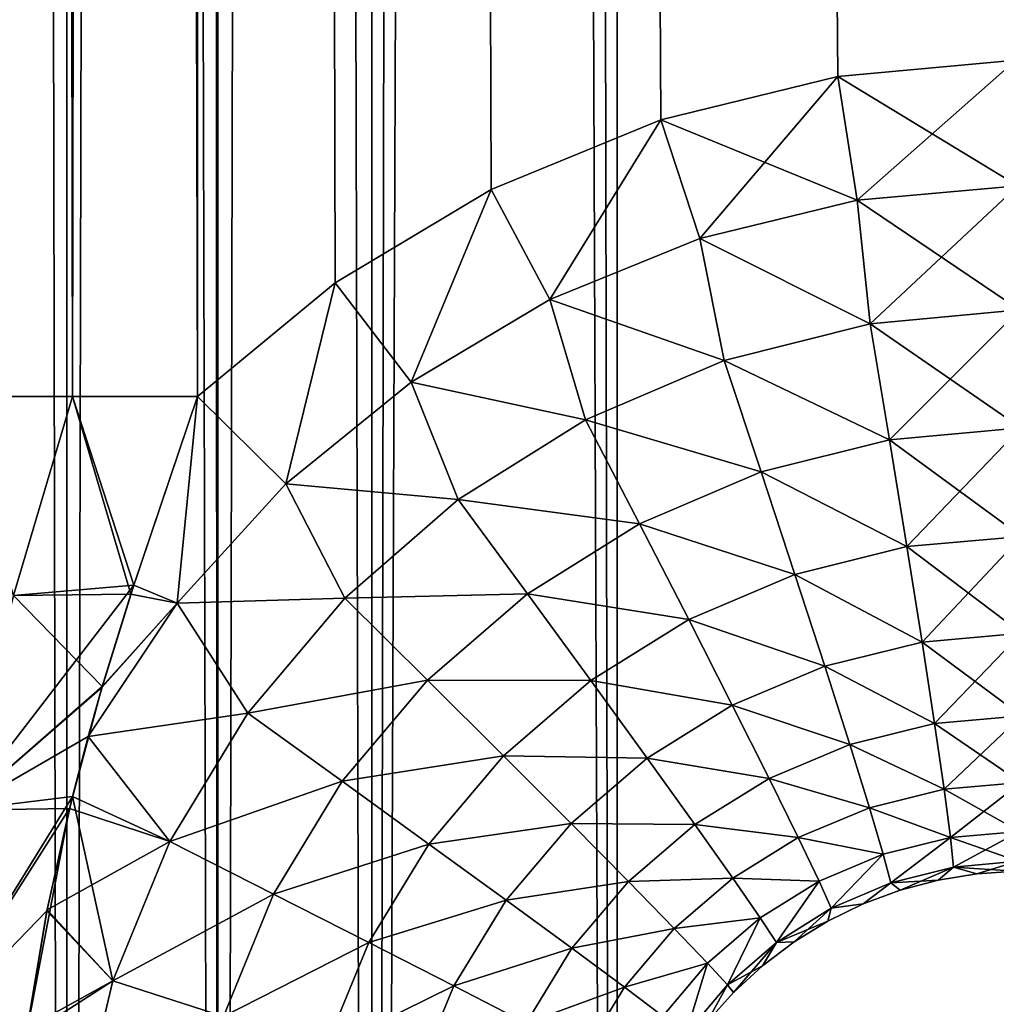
# Model space of a CAD drawing. Header units: metres. Extents: x -2 to 85, y -75 to 96.
# Tile 53 of 256: x 13.203 to 13.443, y -68.725 to -68.483. Entities that reach past the tile are written whole.
import ezdxf

# ---------------------------------------------------------------- set-up
doc = ezdxf.new("R2010")
doc.units = ezdxf.units.M
doc.layers.add('solid_20204500', color=7, linetype='CONTINUOUS')

msp = doc.modelspace()

# ---------------------------------------------------------------- linework, layer by layer
at = {"layer": 'solid_20204500'}
for points in [[(13.18569, -68.575523, 1.506725), (13.185688, -51.987816, 1.506725), (13.215737, -51.987816, 1.49906)], [(13.215737, -68.575523, -1.49906), (13.215737, -51.987816, -1.49906), (13.185689, -51.987816, -1.506725)], [(13.185689, -68.575523, -1.506725), (13.215737, -68.575523, -1.49906), (13.185689, -51.987816, -1.506725)], [(13.215737, -68.575523, 1.49906), (13.18569, -68.575523, 1.506725), (13.215737, -51.987816, 1.49906)], [(13.215737, -51.987816, -1.49906), (13.24651, -68.575523, -1.496133), (13.24651, -51.987816, -1.496133)], [(13.215737, -68.575523, -1.49906), (13.24651, -68.575523, -1.496133), (13.215737, -51.987816, -1.49906)], [(13.215737, -68.575523, 1.49906), (13.24651, -51.987816, 1.496133), (13.24651, -68.575523, 1.496133)], [(13.215737, -68.575523, 1.49906), (13.215737, -51.987816, 1.49906), (13.24651, -51.987816, 1.496133)], [(13.24651, -51.987816, -1.496133), (13.448255, -68.492645, -1.492612), (28.013849, -68.141876, -1.238369)], [(13.24651, -51.987816, -1.496133), (13.404391, -68.496666, -1.493378), (13.448255, -68.492645, -1.492612)], [(13.24651, -51.987816, -1.496133), (13.24651, -68.575523, -1.496133), (13.28048, -68.547531, -1.49554)], [(13.24651, -51.987816, -1.496133), (13.28048, -68.547531, -1.49554), (13.318954, -68.524506, -1.494869)], [(13.24651, -51.987816, -1.496133), (13.318954, -68.524506, -1.494869), (13.360784, -68.507347, -1.494139)], [(13.24651, -51.987816, -1.496133), (13.360784, -68.507347, -1.494139), (13.404391, -68.496666, -1.493378)], [(13.24651, -51.987816, 1.496133), (27.915609, -68.240112, 1.240083), (13.448255, -68.492645, 1.492612)], [(13.24651, -51.987816, 1.496133), (13.448255, -68.492645, 1.492612), (13.404375, -68.496666, 1.493378)], [(13.24651, -51.987816, 1.496133), (13.404375, -68.496666, 1.493378), (13.360761, -68.507355, 1.494139)], [(13.24651, -51.987816, 1.496133), (13.360761, -68.507355, 1.494139), (13.318934, -68.524521, 1.494869)], [(13.24651, -51.987816, 1.496133), (13.318934, -68.524521, 1.494869), (13.28047, -68.547539, 1.495541)], [(13.24651, -51.987816, 1.496133), (13.28047, -68.547539, 1.495541), (13.24651, -68.575523, 1.496133)], [(13.35, -69.995506, -2.995418), (21.683926, -54.040886, -2.886321), (30.017998, -53.841866, -2.777222)], [(13.35, -69.995506, -2.995418), (30.017998, -53.841866, -2.777222), (30.017998, -69.777306, -2.777222)], [(13.35, -69.995506, -2.995418), (13.35, -54.239883, -2.995418), (21.683926, -54.040886, -2.886321)], [(30.017998, -69.777306, 2.777222), (21.683926, -54.040886, 2.886321), (13.35, -54.239883, 2.995418)], [(13.180034, -69.995506, 2.967711), (13.214286, -69.995506, 2.980984), (13.18021, -54.239883, 2.967796)], [(13.180049, -69.995506, -2.967718), (13.214286, -54.239883, -2.980984), (13.214286, -69.995506, -2.980984)], [(13.180049, -69.995506, -2.967718), (13.180215, -54.239883, -2.967798), (13.214286, -54.239883, -2.980984)], [(13.18021, -54.239883, 2.967796), (13.214286, -69.995506, 2.980984), (13.214286, -54.239883, 2.980984)], [(13.251516, -54.239883, -2.989546), (13.251542, -69.995544, -2.98955), (13.214286, -69.995506, -2.980984)], [(13.214286, -54.239883, -2.980984), (13.251516, -54.239883, -2.989546), (13.214286, -69.995506, -2.980984)], [(13.214286, -54.239883, 2.980984), (13.214286, -69.995506, 2.980984), (13.251544, -69.995544, 2.98955)], [(13.248573, -54.239883, 2.989049), (13.214286, -54.239883, 2.980984), (13.251544, -69.995544, 2.98955)], [(13.248573, -54.239883, 2.989049), (13.28953, -69.995506, 2.993307), (13.28953, -54.239883, 2.993307)], [(13.248573, -54.239883, 2.989049), (13.251544, -69.995544, 2.98955), (13.28953, -69.995506, 2.993307)], [(13.251516, -54.239883, -2.989546), (13.28953, -54.239883, -2.993307), (13.251542, -69.995544, -2.98955)], [(13.251542, -69.995544, -2.98955), (13.28953, -54.239883, -2.993307), (13.28953, -69.995506, -2.993307)], [(13.319764, -54.239986, -2.994362), (13.35, -69.995506, -2.995418), (13.28953, -54.239883, -2.993307)], [(13.28953, -69.995506, -2.993307), (13.28953, -54.239883, -2.993307), (13.35, -69.995506, -2.995418)], [(13.28953, -69.995506, 2.993307), (13.35, -69.995506, 2.995418), (13.35, -54.239883, 2.995418)], [(13.28953, -69.995506, 2.993307), (13.35, -54.239883, 2.995418), (13.319761, -54.239986, 2.994362)], [(13.28953, -69.995506, 2.993307), (13.319761, -54.239986, 2.994362), (13.28953, -54.239883, 2.993307)], [(13.319764, -54.239986, -2.994362), (13.35, -54.239883, -2.995418), (13.35, -69.995506, -2.995418)], [(13.35, -69.995506, 2.995418), (30.017998, -69.777306, 2.777222), (13.35, -54.239883, 2.995418)], [(13.409172, -68.527184, 1.490871), (13.404375, -68.496666, 1.493378), (13.448255, -68.492645, 1.492612)], [(13.404391, -68.496666, -1.493378), (13.448752, -68.52359, -1.490194), (13.448255, -68.492645, -1.492612)], [(13.409172, -68.527184, 1.490871), (13.448255, -68.492645, 1.492612), (13.448752, -68.52359, 1.490194)], [(13.370388, -68.536606, 1.491555), (13.360761, -68.507355, 1.494139), (13.404375, -68.496666, 1.493378)], [(13.404391, -68.496666, -1.493378), (13.360784, -68.507347, -1.494139), (13.409174, -68.527184, -1.490871)], [(13.409172, -68.527184, 1.490871), (13.370388, -68.536606, 1.491555), (13.404375, -68.496666, 1.493378)], [(13.404391, -68.496666, -1.493378), (13.409174, -68.527184, -1.490871), (13.448752, -68.52359, -1.490194)], [(13.333426, -68.551651, 1.492207), (13.318934, -68.524521, 1.494869), (13.360761, -68.507355, 1.494139)], [(13.360784, -68.507347, -1.494139), (13.318954, -68.524506, -1.494869), (13.333429, -68.551651, -1.492207)], [(13.370388, -68.536606, 1.491555), (13.333426, -68.551651, 1.492207), (13.360761, -68.507355, 1.494139)], [(13.360784, -68.507347, -1.494139), (13.333429, -68.551651, -1.492207), (13.370391, -68.536606, -1.491555)], [(13.360784, -68.507347, -1.494139), (13.370391, -68.536606, -1.491555), (13.409174, -68.527184, -1.490871)], [(13.412348, -68.55761, 1.483553), (13.409172, -68.527184, 1.490871), (13.448752, -68.52359, 1.490194)], [(13.409174, -68.527184, -1.490871), (13.449159, -68.554153, -1.482897), (13.448752, -68.52359, -1.490194)], [(13.412348, -68.55761, 1.483553), (13.448752, -68.52359, 1.490194), (13.449159, -68.554153, 1.482897)], [(13.299167, -68.571991, 1.492811), (13.28047, -68.547539, 1.495541), (13.318934, -68.524521, 1.494869)], [(13.318954, -68.524506, -1.494869), (13.28048, -68.547531, -1.49554), (13.299171, -68.571983, -1.492811)], [(13.333426, -68.551651, 1.492207), (13.299167, -68.571991, 1.492811), (13.318934, -68.524521, 1.494869)], [(13.318954, -68.524506, -1.494869), (13.299171, -68.571983, -1.492811), (13.333429, -68.551651, -1.492207)], [(13.412348, -68.55761, 1.483553), (13.370388, -68.536606, 1.491555), (13.409172, -68.527184, 1.490871)], [(13.409174, -68.527184, -1.490871), (13.370391, -68.536606, -1.491555), (13.412348, -68.55761, -1.483553)], [(13.409174, -68.527184, -1.490871), (13.412348, -68.55761, -1.483553), (13.449159, -68.554153, -1.482897)], [(13.376354, -68.566719, 1.484212), (13.333426, -68.551651, 1.492207), (13.370388, -68.536606, 1.491555)], [(13.370391, -68.536606, -1.491555), (13.333429, -68.551651, -1.492207), (13.376354, -68.566719, -1.484212)], [(13.412348, -68.55761, 1.483553), (13.376354, -68.566719, 1.484212), (13.370388, -68.536606, 1.491555)], [(13.370391, -68.536606, -1.491555), (13.376354, -68.566719, -1.484212), (13.412348, -68.55761, -1.483553)], [(13.28048, -68.547531, -1.49554), (13.24651, -68.575523, -1.496133), (13.268306, -68.597115, -1.493355)], [(13.268301, -68.597122, 1.493355), (13.24651, -68.575523, 1.496133), (13.28047, -68.547539, 1.495541)], [(13.299167, -68.571991, 1.492811), (13.268301, -68.597122, 1.493355), (13.28047, -68.547539, 1.495541)], [(13.28048, -68.547531, -1.49554), (13.268306, -68.597115, -1.493355), (13.299171, -68.571983, -1.492811)], [(13.342219, -68.581299, 1.484836), (13.299167, -68.571991, 1.492811), (13.333426, -68.551651, 1.492207)], [(13.333429, -68.551651, -1.492207), (13.299171, -68.571983, -1.492811), (13.342219, -68.581299, -1.484836)], [(13.376354, -68.566719, 1.484212), (13.342219, -68.581299, 1.484836), (13.333426, -68.551651, 1.492207)], [(13.333429, -68.551651, -1.492207), (13.342219, -68.581299, -1.484836), (13.376354, -68.566719, -1.484212)], [(13.412348, -68.55761, -1.483553), (13.449457, -68.583244, -1.470884), (13.449159, -68.554153, -1.482897)], [(13.417118, -68.586212, 1.47152), (13.412348, -68.55761, 1.483553), (13.449159, -68.554153, 1.482897)], [(13.417118, -68.586212, 1.47152), (13.449159, -68.554153, 1.482897), (13.449457, -68.583244, 1.470884)], [(13.412348, -68.55761, -1.483553), (13.376354, -68.566719, -1.484212), (13.417118, -68.586212, -1.47152)], [(13.417118, -68.586212, 1.47152), (13.376354, -68.566719, 1.484212), (13.412348, -68.55761, 1.483553)], [(13.412348, -68.55761, -1.483553), (13.417118, -68.586212, -1.47152), (13.449457, -68.583244, -1.470884)], [(13.376354, -68.566719, -1.484212), (13.342219, -68.581299, -1.484836), (13.385489, -68.594162, -1.472141)], [(13.385489, -68.594162, 1.472141), (13.342219, -68.581299, 1.484836), (13.376354, -68.566719, 1.484212)], [(13.376354, -68.566719, -1.484212), (13.385489, -68.594162, -1.472141), (13.417118, -68.586212, -1.47152)], [(13.417118, -68.586212, 1.47152), (13.385489, -68.594162, 1.472141), (13.376354, -68.566719, 1.484212)], [(13.310814, -68.60099, 1.485411), (13.268301, -68.597122, 1.493355), (13.299167, -68.571991, 1.492811)], [(13.299171, -68.571983, -1.492811), (13.268306, -68.597115, -1.493355), (13.310814, -68.60099, -1.485411)], [(13.342219, -68.581299, 1.484836), (13.310814, -68.60099, 1.485411), (13.299167, -68.571991, 1.492811)], [(13.299171, -68.571983, -1.492811), (13.310814, -68.60099, -1.485411), (13.342219, -68.581299, -1.484836)], [(13.201197, -68.624588, -1.500408), (13.215737, -68.575523, -1.49906), (13.185689, -68.575523, -1.506725)], [(13.201197, -68.624588, 1.500408), (13.18569, -68.575523, 1.506725), (13.215737, -68.575523, 1.49906)], [(13.201197, -68.624588, -1.500408), (13.23014, -68.624313, -1.495369), (13.215737, -68.575523, -1.49906)], [(13.201197, -68.624588, 1.500408), (13.215737, -68.575523, 1.49906), (13.230869, -68.62207, 1.495435)], [(13.215737, -68.575523, -1.49906), (13.23014, -68.624313, -1.495369), (13.24651, -68.575523, -1.496133)], [(13.215737, -68.575523, 1.49906), (13.24651, -68.575523, 1.496133), (13.230869, -68.62207, 1.495435)], [(13.24651, -68.575523, -1.496133), (13.23014, -68.624313, -1.495369), (13.241493, -68.626518, -1.493829)], [(13.241488, -68.626526, 1.493829), (13.230869, -68.62207, 1.495435), (13.24651, -68.575523, 1.496133)], [(13.268301, -68.597122, 1.493355), (13.241488, -68.626526, 1.493829), (13.24651, -68.575523, 1.496133)], [(13.24651, -68.575523, -1.496133), (13.241493, -68.626518, -1.493829), (13.268306, -68.597115, -1.493355)], [(13.342219, -68.581299, -1.484836), (13.310814, -68.60099, -1.485411), (13.355478, -68.606934, -1.47273)], [(13.355478, -68.606934, 1.47273), (13.310814, -68.60099, 1.485411), (13.342219, -68.581299, 1.484836)], [(13.342219, -68.581299, -1.484836), (13.355478, -68.606934, -1.47273), (13.385489, -68.594162, -1.472141)], [(13.385489, -68.594162, 1.472141), (13.355478, -68.606934, 1.47273), (13.342219, -68.581299, 1.484836)], [(13.417118, -68.586212, -1.47152), (13.449638, -68.610039, -1.454491), (13.449457, -68.583244, -1.470884)], [(13.421424, -68.612579, 1.455102), (13.417118, -68.586212, 1.47152), (13.449457, -68.583244, 1.470884)], [(13.421424, -68.612579, 1.455102), (13.449457, -68.583244, 1.470884), (13.449638, -68.610039, 1.454491)], [(13.417118, -68.586212, -1.47152), (13.385489, -68.594162, -1.472141), (13.421424, -68.612579, -1.455102)], [(13.421424, -68.612579, 1.455102), (13.385489, -68.594162, 1.472141), (13.417118, -68.586212, 1.47152)], [(13.417118, -68.586212, -1.47152), (13.421424, -68.612579, -1.455102), (13.449638, -68.610039, -1.454491)], [(13.385489, -68.594162, -1.472141), (13.355478, -68.606934, -1.47273), (13.393821, -68.619469, -1.455704)], [(13.393821, -68.619469, 1.455704), (13.355478, -68.606934, 1.47273), (13.385489, -68.594162, 1.472141)], [(13.385489, -68.594162, -1.472141), (13.393821, -68.619469, -1.455704), (13.421424, -68.612579, -1.455102)], [(13.421424, -68.612579, 1.455102), (13.393821, -68.619469, 1.455704), (13.385489, -68.594162, 1.472141)], [(13.282844, -68.625275, 1.485923), (13.241488, -68.626526, 1.493829), (13.268301, -68.597122, 1.493355)], [(13.268306, -68.597115, -1.493355), (13.241493, -68.626518, -1.493829), (13.282844, -68.625275, -1.485923)], [(13.310814, -68.60099, 1.485411), (13.282844, -68.625275, 1.485923), (13.268301, -68.597122, 1.493355)], [(13.268306, -68.597115, -1.493355), (13.282844, -68.625275, -1.485923), (13.310814, -68.60099, -1.485411)], [(13.310814, -68.60099, -1.485411), (13.282844, -68.625275, -1.485923), (13.327854, -68.624199, -1.473271)], [(13.327854, -68.624199, 1.473271), (13.282844, -68.625275, 1.485923), (13.310814, -68.60099, 1.485411)], [(13.310814, -68.60099, -1.485411), (13.327854, -68.624199, -1.473271), (13.355478, -68.606934, -1.47273)], [(13.355478, -68.606934, 1.47273), (13.327854, -68.624199, 1.473271), (13.310814, -68.60099, 1.485411)], [(13.355478, -68.606934, -1.47273), (13.327854, -68.624199, -1.473271), (13.367619, -68.630569, -1.456275)], [(13.367619, -68.630569, 1.456275), (13.327854, -68.624199, 1.473271), (13.355478, -68.606934, 1.47273)], [(13.355478, -68.606934, -1.47273), (13.367619, -68.630569, -1.456275), (13.393821, -68.619469, -1.455704)], [(13.393821, -68.619469, 1.455704), (13.367619, -68.630569, 1.456275), (13.355478, -68.606934, 1.47273)], [(13.421424, -68.612579, -1.455102), (13.449699, -68.633919, -1.434119), (13.449638, -68.610039, -1.454491)], [(13.425167, -68.636093, 1.434735), (13.421424, -68.612579, 1.455102), (13.449638, -68.610039, 1.454491)], [(13.425167, -68.636093, 1.434735), (13.449638, -68.610039, 1.454491), (13.449699, -68.633919, 1.434119)], [(13.421424, -68.612579, -1.455102), (13.393821, -68.619469, -1.455704), (13.425167, -68.636093, -1.434735)], [(13.425167, -68.636093, 1.434735), (13.393821, -68.619469, 1.455704), (13.421424, -68.612579, 1.455102)], [(13.421424, -68.612579, -1.455102), (13.425167, -68.636093, -1.434735), (13.449699, -68.633919, -1.434119)], [(13.393821, -68.619469, -1.455704), (13.367619, -68.630569, -1.456275), (13.401159, -68.642052, -1.435336)], [(13.401159, -68.642052, 1.435336), (13.367619, -68.630569, 1.456275), (13.393821, -68.619469, 1.455704)], [(13.393821, -68.619469, -1.455704), (13.401159, -68.642052, -1.435336), (13.425167, -68.636093, -1.434735)], [(13.425167, -68.636093, 1.434735), (13.401159, -68.642052, 1.435336), (13.393821, -68.619469, 1.455704)], [(13.188086, -68.677574, 1.500345), (13.230869, -68.62207, 1.495435), (13.223014, -68.647224, 1.494622)], [(13.201197, -68.624588, 1.500408), (13.230869, -68.62207, 1.495435), (13.188086, -68.677574, 1.500345)], [(13.241488, -68.626526, 1.493829), (13.223014, -68.647224, 1.494622), (13.230869, -68.62207, 1.495435)], [(13.188086, -68.677574, -1.500345), (13.223066, -68.647049, -1.494628), (13.201197, -68.624588, -1.500408)], [(13.201197, -68.624588, -1.500408), (13.223066, -68.647049, -1.494628), (13.23014, -68.624313, -1.495369)], [(13.23014, -68.624313, -1.495369), (13.223066, -68.647049, -1.494628), (13.241493, -68.626518, -1.493829)], [(13.282844, -68.625275, 1.485923), (13.258971, -68.653603, 1.486362), (13.241488, -68.626526, 1.493829)], [(13.241493, -68.626518, -1.493829), (13.258971, -68.653603, -1.486362), (13.282844, -68.625275, -1.485923)], [(13.282844, -68.625275, -1.485923), (13.258971, -68.653603, -1.486362), (13.303241, -68.645523, -1.473754)], [(13.303241, -68.645523, 1.473754), (13.258971, -68.653603, 1.486362), (13.282844, -68.625275, 1.485923)], [(13.282844, -68.625275, -1.485923), (13.303241, -68.645523, -1.473754), (13.327854, -68.624199, -1.473271)], [(13.327854, -68.624199, 1.473271), (13.303241, -68.645523, 1.473754), (13.282844, -68.625275, 1.485923)], [(13.327854, -68.624199, -1.473271), (13.303241, -68.645523, -1.473754), (13.343487, -68.645607, -1.456799)], [(13.343487, -68.645607, 1.456799), (13.303241, -68.645523, 1.473754), (13.327854, -68.624199, 1.473271)], [(13.327854, -68.624199, -1.473271), (13.343487, -68.645607, -1.456799), (13.367619, -68.630569, -1.456275)], [(13.367619, -68.630569, 1.456275), (13.343487, -68.645607, 1.456799), (13.327854, -68.624199, 1.473271)], [(13.241488, -68.626526, 1.493829), (13.219553, -68.65937, 1.494195), (13.223014, -68.647224, 1.494622)], [(13.258971, -68.653603, 1.486362), (13.219553, -68.65937, 1.494195), (13.241488, -68.626526, 1.493829)], [(13.241493, -68.626518, -1.493829), (13.219558, -68.659363, -1.494195), (13.258971, -68.653603, -1.486362)], [(13.223066, -68.647049, -1.494628), (13.219558, -68.659363, -1.494195), (13.241493, -68.626518, -1.493829)], [(13.367619, -68.630569, -1.456275), (13.343487, -68.645607, -1.456799), (13.378359, -68.651672, -1.435906)], [(13.378359, -68.651672, 1.435906), (13.343487, -68.645607, 1.456799), (13.367619, -68.630569, 1.456275)], [(13.367619, -68.630569, -1.456275), (13.378359, -68.651672, -1.435906), (13.401159, -68.642052, -1.435336)], [(13.401159, -68.642052, 1.435336), (13.378359, -68.651672, 1.435906), (13.367619, -68.630569, 1.456275)], [(13.425167, -68.636093, -1.434735), (13.449639, -68.654327, -1.410262), (13.449699, -68.633919, -1.434119)], [(13.428254, -68.656197, 1.41089), (13.425167, -68.636093, 1.434735), (13.449699, -68.633919, 1.434119)], [(13.428254, -68.656197, 1.41089), (13.449699, -68.633919, 1.434119), (13.449639, -68.654327, 1.410262)], [(13.425167, -68.636093, -1.434735), (13.401159, -68.642052, -1.435336), (13.428254, -68.656197, -1.41089)], [(13.428254, -68.656197, 1.41089), (13.401159, -68.642052, 1.435336), (13.425167, -68.636093, 1.434735)], [(13.425167, -68.636093, -1.434735), (13.428254, -68.656197, -1.41089), (13.449639, -68.654327, -1.410262)], [(13.401159, -68.642052, -1.435336), (13.378359, -68.651672, -1.435906), (13.407322, -68.661362, -1.411507)], [(13.407322, -68.661362, 1.411507), (13.378359, -68.651672, 1.435906), (13.401159, -68.642052, 1.435336)], [(13.401159, -68.642052, -1.435336), (13.407322, -68.661362, -1.411507), (13.428254, -68.656197, -1.41089)], [(13.428254, -68.656197, 1.41089), (13.407322, -68.661362, 1.411507), (13.401159, -68.642052, 1.435336)], [(13.188086, -68.677574, -1.500345), (13.214957, -68.67717, -1.493565), (13.223066, -68.647049, -1.494628)], [(13.188086, -68.677574, 1.500345), (13.223014, -68.647224, 1.494622), (13.219553, -68.65937, 1.494195)], [(13.223066, -68.647049, -1.494628), (13.214957, -68.67717, -1.493565), (13.219558, -68.659363, -1.494195)], [(13.258971, -68.653603, -1.486362), (13.282227, -68.670403, -1.474169), (13.303241, -68.645523, -1.473754)], [(13.303241, -68.645523, 1.473754), (13.282227, -68.670403, 1.474169), (13.258971, -68.653603, 1.486362)], [(13.303241, -68.645523, -1.473754), (13.282227, -68.670403, -1.474169), (13.321975, -68.6642, -1.457268)], [(13.321975, -68.6642, 1.457268), (13.282227, -68.670403, 1.474169), (13.303241, -68.645523, 1.473754)], [(13.303241, -68.645523, -1.473754), (13.321975, -68.6642, -1.457268), (13.343487, -68.645607, -1.456799)], [(13.343487, -68.645607, 1.456799), (13.321975, -68.6642, 1.457268), (13.303241, -68.645523, 1.473754)], [(13.343487, -68.645607, -1.456799), (13.321975, -68.6642, -1.457268), (13.35735, -68.664726, -1.43643)], [(13.35735, -68.664726, 1.43643), (13.321975, -68.6642, 1.457268), (13.343487, -68.645607, 1.456799)], [(13.343487, -68.645607, -1.456799), (13.35735, -68.664726, -1.43643), (13.378359, -68.651672, -1.435906)], [(13.378359, -68.651672, 1.435906), (13.35735, -68.664726, 1.43643), (13.343487, -68.645607, 1.456799)], [(13.378359, -68.651672, -1.435906), (13.35735, -68.664726, -1.43643), (13.387437, -68.669731, -1.412092)], [(13.387437, -68.669731, 1.412092), (13.35735, -68.664726, 1.43643), (13.378359, -68.651672, 1.435906)], [(13.378359, -68.651672, -1.435906), (13.387437, -68.669731, -1.412092), (13.407322, -68.661362, -1.411507)], [(13.407322, -68.661362, 1.411507), (13.387437, -68.669731, 1.412092), (13.378359, -68.651672, 1.435906)], [(13.258971, -68.653603, 1.486362), (13.239745, -68.685295, 1.486716), (13.219553, -68.65937, 1.494195)], [(13.219558, -68.659363, -1.494195), (13.239745, -68.685295, -1.486716), (13.258971, -68.653603, -1.486362)], [(13.258971, -68.653603, -1.486362), (13.239745, -68.685295, -1.486716), (13.282227, -68.670403, -1.474169)], [(13.282227, -68.670403, 1.474169), (13.239745, -68.685295, 1.486716), (13.258971, -68.653603, 1.486362)], [(13.428254, -68.656197, -1.41089), (13.449459, -68.670761, -1.383488), (13.449639, -68.654327, -1.410262)], [(13.430614, -68.672401, 1.384151), (13.428254, -68.656197, 1.41089), (13.449639, -68.654327, 1.410262)], [(13.430614, -68.672401, 1.384151), (13.449639, -68.654327, 1.410262), (13.449459, -68.670761, 1.383488)], [(13.428254, -68.656197, -1.41089), (13.407322, -68.661362, -1.411507), (13.430614, -68.672401, -1.384151)], [(13.430614, -68.672401, 1.384151), (13.407322, -68.661362, 1.411507), (13.428254, -68.656197, 1.41089)], [(13.428254, -68.656197, -1.41089), (13.430614, -68.672401, -1.384151), (13.449459, -68.670761, -1.383488)], [(13.188086, -68.677574, 1.500345), (13.219553, -68.65937, 1.494195), (13.215687, -68.674171, 1.49367)], [(13.219558, -68.659363, -1.494195), (13.214957, -68.67717, -1.493565), (13.239745, -68.685295, -1.486716)], [(13.239745, -68.685295, 1.486716), (13.215687, -68.674171, 1.49367), (13.219553, -68.65937, 1.494195)], [(13.407322, -68.661362, -1.411507), (13.387437, -68.669731, -1.412092), (13.412169, -68.676956, -1.384797)], [(13.412169, -68.676956, 1.384797), (13.387437, -68.669731, 1.412092), (13.407322, -68.661362, 1.411507)], [(13.407322, -68.661362, -1.411507), (13.412169, -68.676956, -1.384797), (13.430614, -68.672401, -1.384151)], [(13.430614, -68.672401, 1.384151), (13.412169, -68.676956, 1.384797), (13.407322, -68.661362, 1.411507)], [(13.282227, -68.670403, -1.474169), (13.303602, -68.685905, -1.457672), (13.321975, -68.6642, -1.457268)], [(13.321975, -68.6642, 1.457268), (13.303602, -68.685905, 1.457672), (13.282227, -68.670403, 1.474169)], [(13.321975, -68.6642, -1.457268), (13.303602, -68.685905, -1.457672), (13.338614, -68.680878, -1.436898)], [(13.338614, -68.680878, 1.436898), (13.303602, -68.685905, 1.457672), (13.321975, -68.6642, 1.457268)], [(13.321975, -68.6642, -1.457268), (13.338614, -68.680878, -1.436898), (13.35735, -68.664726, -1.43643)], [(13.35735, -68.664726, 1.43643), (13.338614, -68.680878, 1.436898), (13.321975, -68.6642, 1.457268)], [(13.35735, -68.664726, -1.43643), (13.338614, -68.680878, -1.436898), (13.369108, -68.681099, -1.412629)], [(13.369108, -68.681099, 1.412629), (13.338614, -68.680878, 1.436898), (13.35735, -68.664726, 1.43643)], [(13.35735, -68.664726, -1.43643), (13.369108, -68.681099, -1.412629), (13.387437, -68.669731, -1.412092)], [(13.387437, -68.669731, 1.412092), (13.369108, -68.681099, 1.412629), (13.35735, -68.664726, 1.43643)], [(13.387437, -68.669731, -1.412092), (13.369108, -68.681099, -1.412629), (13.394645, -68.684326, -1.38541)], [(13.394645, -68.684326, 1.38541), (13.369108, -68.681099, 1.412629), (13.387437, -68.669731, 1.412092)], [(13.387437, -68.669731, -1.412092), (13.394645, -68.684326, -1.38541), (13.412169, -68.676956, -1.384797)], [(13.412169, -68.676956, 1.384797), (13.394645, -68.684326, 1.38541), (13.387437, -68.669731, 1.412092)], [(13.239745, -68.685295, -1.486716), (13.265298, -68.698257, -1.474505), (13.282227, -68.670403, -1.474169)], [(13.282227, -68.670403, 1.474169), (13.265298, -68.698257, 1.474505), (13.239745, -68.685295, 1.486716)], [(13.282227, -68.670403, -1.474169), (13.265298, -68.698257, -1.474505), (13.303602, -68.685905, -1.457672)], [(13.303602, -68.685905, 1.457672), (13.265298, -68.698257, 1.474505), (13.282227, -68.670403, 1.474169)], [(13.430614, -68.672401, -1.384151), (13.449162, -68.682808, -1.354419), (13.449459, -68.670761, -1.383488)], [(13.432184, -68.684296, 1.355132), (13.430614, -68.672401, 1.384151), (13.449459, -68.670761, 1.383488)], [(13.432184, -68.684296, 1.355132), (13.449459, -68.670761, 1.383488), (13.449162, -68.682808, 1.354419)], [(13.178655, -68.734138, 1.499917), (13.215687, -68.674171, 1.49367), (13.209432, -68.70237, 1.492744)], [(13.188086, -68.677574, 1.500345), (13.215687, -68.674171, 1.49367), (13.178655, -68.734138, 1.499917)], [(13.225674, -68.719643, 1.486976), (13.209432, -68.70237, 1.492744), (13.215687, -68.674171, 1.49367)], [(13.239745, -68.685295, 1.486716), (13.225674, -68.719643, 1.486976), (13.215687, -68.674171, 1.49367)], [(13.430614, -68.672401, -1.384151), (13.412169, -68.676956, -1.384797), (13.432184, -68.684296, -1.355132)], [(13.432184, -68.684296, 1.355132), (13.412169, -68.676956, 1.384797), (13.430614, -68.672401, 1.384151)], [(13.430614, -68.672401, -1.384151), (13.432184, -68.684296, -1.355132), (13.449162, -68.682808, -1.354419)], [(13.412169, -68.676956, -1.384797), (13.394645, -68.684326, -1.38541), (13.415569, -68.688416, -1.35582)], [(13.415569, -68.688416, 1.35582), (13.394645, -68.684326, 1.38541), (13.412169, -68.676956, 1.384797)], [(13.412169, -68.676956, -1.384797), (13.415569, -68.688416, -1.35582), (13.432184, -68.684296, -1.355132)], [(13.432184, -68.684296, 1.355132), (13.415569, -68.688416, 1.35582), (13.412169, -68.676956, 1.384797)], [(13.178655, -68.734138, -1.499917), (13.204213, -68.733452, -1.491979), (13.214957, -68.67717, -1.493565)], [(13.178655, -68.734138, -1.499917), (13.214957, -68.67717, -1.493565), (13.188086, -68.677574, -1.500345)], [(13.214957, -68.67717, -1.493565), (13.204213, -68.733452, -1.491979), (13.209489, -68.702095, -1.492751)], [(13.214957, -68.67717, -1.493565), (13.209489, -68.702095, -1.492751), (13.239745, -68.685295, -1.486716)], [(13.303602, -68.685905, -1.457672), (13.322608, -68.699753, -1.437302), (13.338614, -68.680878, -1.436898)], [(13.338614, -68.680878, 1.436898), (13.322608, -68.699753, 1.437302), (13.303602, -68.685905, 1.457672)], [(13.338614, -68.680878, -1.436898), (13.322608, -68.699753, -1.437302), (13.352757, -68.695168, -1.41311)], [(13.352757, -68.695168, 1.41311), (13.322608, -68.699753, 1.437302), (13.338614, -68.680878, 1.436898)], [(13.338614, -68.680878, -1.436898), (13.352757, -68.695168, -1.41311), (13.369108, -68.681099, -1.412629)], [(13.369108, -68.681099, 1.412629), (13.352757, -68.695168, 1.41311), (13.338614, -68.680878, 1.436898)], [(13.369108, -68.681099, -1.412629), (13.352757, -68.695168, -1.41311), (13.37849, -68.694344, -1.385973)], [(13.37849, -68.694344, 1.385973), (13.352757, -68.695168, 1.41311), (13.369108, -68.681099, 1.412629)], [(13.369108, -68.681099, -1.412629), (13.37849, -68.694344, -1.385973), (13.394645, -68.684326, -1.38541)], [(13.394645, -68.684326, 1.38541), (13.37849, -68.694344, 1.385973), (13.369108, -68.681099, 1.412629)], [(13.432184, -68.684296, -1.355132), (13.415569, -68.688416, -1.35582), (13.417443, -68.695465, -1.325326)], [(13.432184, -68.684296, 1.355132), (13.417443, -68.695465, 1.325326), (13.415569, -68.688416, 1.35582)], [(13.432184, -68.684296, -1.355132), (13.417443, -68.695465, -1.325326), (13.432926, -68.691582, -1.324589)], [(13.432184, -68.684296, 1.355132), (13.432926, -68.691582, 1.324589), (13.417443, -68.695465, 1.325326)], [(13.432184, -68.684296, -1.355132), (13.448756, -68.690147, -1.323858), (13.449162, -68.682808, -1.354419)], [(13.432184, -68.684296, 1.355132), (13.449162, -68.682808, 1.354419), (13.432926, -68.691582, 1.324589)], [(13.432184, -68.684296, -1.355132), (13.432926, -68.691582, -1.324589), (13.448756, -68.690147, -1.323858)], [(13.432926, -68.691582, 1.324589), (13.449162, -68.682808, 1.354419), (13.448756, -68.690147, 1.323858)], [(13.209489, -68.702095, -1.492751), (13.225674, -68.719643, -1.486976), (13.239745, -68.685295, -1.486716)], [(13.239745, -68.685295, -1.486716), (13.225674, -68.719643, -1.486976), (13.265298, -68.698257, -1.474505)], [(13.265298, -68.698257, 1.474505), (13.225674, -68.719643, 1.486976), (13.239745, -68.685295, 1.486716)], [(13.265298, -68.698257, -1.474505), (13.288797, -68.710213, -1.457999), (13.303602, -68.685905, -1.457672)], [(13.303602, -68.685905, 1.457672), (13.288797, -68.710213, 1.457999), (13.265298, -68.698257, 1.474505)], [(13.303602, -68.685905, -1.457672), (13.288797, -68.710213, -1.457999), (13.322608, -68.699753, -1.437302)], [(13.322608, -68.699753, 1.437302), (13.288797, -68.710213, 1.457999), (13.303602, -68.685905, 1.457672)], [(13.394645, -68.684326, -1.38541), (13.37849, -68.694344, -1.385973), (13.39979, -68.695076, -1.356471)], [(13.39979, -68.695076, 1.356471), (13.37849, -68.694344, 1.385973), (13.394645, -68.684326, 1.38541)], [(13.394645, -68.684326, -1.38541), (13.39979, -68.695076, -1.356471), (13.415569, -68.688416, -1.35582)], [(13.415569, -68.688416, 1.35582), (13.39979, -68.695076, 1.356471), (13.394645, -68.684326, 1.38541)], [(13.415569, -68.688416, -1.35582), (13.39979, -68.695076, -1.356471), (13.402751, -68.701714, -1.326024)], [(13.415569, -68.688416, 1.35582), (13.402751, -68.701714, 1.326024), (13.39979, -68.695076, 1.356471)], [(13.415569, -68.688416, -1.35582), (13.402751, -68.701714, -1.326024), (13.417443, -68.695465, -1.325326)], [(13.415569, -68.688416, 1.35582), (13.417443, -68.695465, 1.325326), (13.402751, -68.701714, 1.326024)], [(13.432926, -68.691582, -1.324589), (13.417443, -68.695465, -1.325326), (13.429114, -68.694801, -1.293649)], [(13.417443, -68.695465, 1.325326), (13.432926, -68.691582, 1.324589), (13.419752, -68.697281, 1.294138)], [(13.432926, -68.691582, 1.324589), (13.429114, -68.694801, 1.293649), (13.419752, -68.697281, 1.294138)], [(13.432926, -68.691582, -1.324589), (13.429114, -68.694801, -1.293649), (13.438644, -68.693245, -1.293151)], [(13.432926, -68.691582, 1.324589), (13.438644, -68.693245, 1.293151), (13.429114, -68.694801, 1.293649)], [(13.432926, -68.691582, -1.324589), (13.448255, -68.692612, -1.292642), (13.448756, -68.690147, -1.323858)], [(13.432926, -68.691582, 1.324589), (13.448756, -68.690147, 1.323858), (13.438644, -68.693245, 1.293151)], [(13.432926, -68.691582, -1.324589), (13.438644, -68.693245, -1.293151), (13.448255, -68.692612, -1.292642)], [(13.438644, -68.693245, 1.293151), (13.448756, -68.690147, 1.323858), (13.448255, -68.692612, 1.292642)], [(13.438644, -68.693245, 1.293151), (13.438644, -68.693245, -1.293151), (13.429114, -68.694801, -1.293649)], [(13.438644, -68.693245, 1.293151), (13.429114, -68.694801, -1.293649), (13.429114, -68.694801, 1.293649)], [(13.448255, -68.692612, 1.292642), (13.448255, -68.692612, -1.292642), (13.438644, -68.693245, -1.293151)], [(13.438644, -68.693245, 1.293151), (13.448255, -68.692612, 1.292642), (13.438644, -68.693245, -1.293151)], [(13.322608, -68.699753, -1.437302), (13.338785, -68.711617, -1.413523), (13.352757, -68.695168, -1.41311)], [(13.352757, -68.695168, 1.41311), (13.338785, -68.711617, 1.413523), (13.322608, -68.699753, 1.437302)], [(13.352757, -68.695168, -1.41311), (13.338785, -68.711617, -1.413523), (13.364079, -68.706741, -1.386477)], [(13.364079, -68.706741, 1.386477), (13.338785, -68.711617, 1.413523), (13.352757, -68.695168, 1.41311)], [(13.352757, -68.695168, -1.41311), (13.364079, -68.706741, -1.386477), (13.37849, -68.694344, -1.385973)], [(13.37849, -68.694344, 1.385973), (13.364079, -68.706741, 1.386477), (13.352757, -68.695168, 1.41311)], [(13.37849, -68.694344, -1.385973), (13.364079, -68.706741, -1.386477), (13.38525, -68.704109, -1.357071)], [(13.38525, -68.704109, 1.357071), (13.364079, -68.706741, 1.386477), (13.37849, -68.694344, 1.385973)], [(13.37849, -68.694344, -1.385973), (13.38525, -68.704109, -1.357071), (13.39979, -68.695076, -1.356471)], [(13.39979, -68.695076, 1.356471), (13.38525, -68.704109, 1.357071), (13.37849, -68.694344, 1.385973)], [(13.39979, -68.695076, -1.356471), (13.38525, -68.704109, -1.357071), (13.389225, -68.710159, -1.326666)], [(13.39979, -68.695076, 1.356471), (13.389225, -68.710159, 1.326666), (13.38525, -68.704109, 1.357071)], [(13.39979, -68.695076, -1.356471), (13.389225, -68.710159, -1.326666), (13.402751, -68.701714, -1.326024)], [(13.39979, -68.695076, 1.356471), (13.402751, -68.701714, 1.326024), (13.389225, -68.710159, 1.326666)], [(13.417443, -68.695465, -1.325326), (13.402751, -68.701714, -1.326024), (13.410645, -68.700668, -1.294624)], [(13.402751, -68.701714, 1.326024), (13.417443, -68.695465, 1.325326), (13.410645, -68.700668, 1.294624)], [(13.417443, -68.695465, -1.325326), (13.410645, -68.700668, -1.294624), (13.419752, -68.697281, -1.294138)], [(13.417443, -68.695465, 1.325326), (13.419752, -68.697281, 1.294138), (13.410645, -68.700668, 1.294624)], [(13.417443, -68.695465, -1.325326), (13.419752, -68.697281, -1.294138), (13.429114, -68.694801, -1.293649)], [(13.429114, -68.694801, 1.293649), (13.429114, -68.694801, -1.293649), (13.419752, -68.697281, -1.294138)], [(13.429114, -68.694801, 1.293649), (13.419752, -68.697281, -1.294138), (13.419752, -68.697281, 1.294138)], [(13.225674, -68.719643, -1.486976), (13.252906, -68.728455, -1.474752), (13.265298, -68.698257, -1.474505)], [(13.265298, -68.698257, 1.474505), (13.252906, -68.728455, 1.474752), (13.225674, -68.719643, 1.486976)], [(13.265298, -68.698257, -1.474505), (13.252906, -68.728455, -1.474752), (13.288797, -68.710213, -1.457999)], [(13.288797, -68.710213, 1.457999), (13.252906, -68.728455, 1.474752), (13.265298, -68.698257, 1.474505)], [(13.419752, -68.697281, 1.294138), (13.419752, -68.697281, -1.294138), (13.410645, -68.700668, -1.294624)], [(13.419752, -68.697281, 1.294138), (13.410645, -68.700668, -1.294624), (13.410645, -68.700668, 1.294624)], [(13.288797, -68.710213, -1.457999), (13.309707, -68.720901, -1.437629), (13.322608, -68.699753, -1.437302)], [(13.322608, -68.699753, 1.437302), (13.309707, -68.720901, 1.437629), (13.288797, -68.710213, 1.457999)], [(13.322608, -68.699753, -1.437302), (13.309707, -68.720901, -1.437629), (13.338785, -68.711617, -1.413523)], [(13.338785, -68.711617, 1.413523), (13.309707, -68.720901, 1.437629), (13.322608, -68.699753, 1.437302)], [(13.402751, -68.701714, -1.326024), (13.401894, -68.704926, -1.295091), (13.410645, -68.700668, -1.294624)], [(13.410645, -68.700668, 1.294624), (13.410645, -68.700668, -1.294624), (13.401894, -68.704926, -1.295091)], [(13.410645, -68.700668, 1.294624), (13.401894, -68.704926, -1.295091), (13.401894, -68.704926, 1.295091)], [(13.402751, -68.701714, 1.326024), (13.410645, -68.700668, 1.294624), (13.401894, -68.704926, 1.295091)], [(13.178655, -68.734138, 1.499917), (13.209432, -68.70237, 1.492744), (13.20452, -68.7313, 1.49202)], [(13.209489, -68.702095, -1.492751), (13.204213, -68.733452, -1.491979), (13.225674, -68.719643, -1.486976)], [(13.225674, -68.719643, 1.486976), (13.20452, -68.7313, 1.49202), (13.209432, -68.70237, 1.492744)], [(13.402751, -68.701714, -1.326024), (13.389225, -68.710159, -1.326666), (13.401894, -68.704926, -1.295091)], [(13.389225, -68.710159, 1.326666), (13.402751, -68.701714, 1.326024), (13.393597, -68.710022, 1.295527)], [(13.402751, -68.701714, 1.326024), (13.401894, -68.704926, 1.295091), (13.393597, -68.710022, 1.295527)], [(13.364079, -68.706741, -1.386477), (13.372283, -68.715286, -1.357605), (13.38525, -68.704109, -1.357071)], [(13.38525, -68.704109, 1.357071), (13.372283, -68.715286, 1.357605), (13.364079, -68.706741, 1.386477)], [(13.38525, -68.704109, -1.357071), (13.372283, -68.715286, -1.357605), (13.377172, -68.720596, -1.327239)], [(13.38525, -68.704109, 1.357071), (13.377172, -68.720596, 1.327239), (13.372283, -68.715286, 1.357605)], [(13.38525, -68.704109, -1.357071), (13.377172, -68.720596, -1.327239), (13.389225, -68.710159, -1.326666)], [(13.38525, -68.704109, 1.357071), (13.389225, -68.710159, 1.326666), (13.377172, -68.720596, 1.327239)], [(13.389225, -68.710159, -1.326666), (13.393597, -68.710022, -1.295527), (13.401894, -68.704926, -1.295091)], [(13.401894, -68.704926, 1.295091), (13.401894, -68.704926, -1.295091), (13.393597, -68.710022, -1.295527)], [(13.401894, -68.704926, 1.295091), (13.393597, -68.710022, -1.295527), (13.393597, -68.710022, 1.295527)], [(13.338785, -68.711617, -1.413523), (13.351765, -68.721237, -1.386909), (13.364079, -68.706741, -1.386477)], [(13.364079, -68.706741, 1.386477), (13.351765, -68.721237, 1.386909), (13.338785, -68.711617, 1.413523)], [(13.364079, -68.706741, -1.386477), (13.351765, -68.721237, -1.386909), (13.372283, -68.715286, -1.357605)], [(13.372283, -68.715286, 1.357605), (13.351765, -68.721237, 1.386909), (13.364079, -68.706741, 1.386477)], [(13.252906, -68.728455, -1.474752), (13.277958, -68.736588, -1.458239), (13.288797, -68.710213, -1.457999)], [(13.288797, -68.710213, 1.457999), (13.277958, -68.736588, 1.458239), (13.252906, -68.728455, 1.474752)], [(13.288797, -68.710213, -1.457999), (13.277958, -68.736588, -1.458239), (13.309707, -68.720901, -1.437629)], [(13.309707, -68.720901, 1.437629), (13.277958, -68.736588, 1.458239), (13.288797, -68.710213, 1.457999)], [(13.389225, -68.710159, -1.326666), (13.377172, -68.720596, -1.327239), (13.385829, -68.715904, -1.295937)], [(13.377172, -68.720596, 1.327239), (13.389225, -68.710159, 1.326666), (13.37867, -68.722511, 1.296312)], [(13.389225, -68.710159, 1.326666), (13.385829, -68.715904, 1.295937), (13.37867, -68.722511, 1.296312)], [(13.389225, -68.710159, -1.326666), (13.385829, -68.715904, -1.295937), (13.393597, -68.710022, -1.295527)], [(13.393597, -68.710022, 1.295527), (13.393597, -68.710022, -1.295527), (13.385829, -68.715904, -1.295937)], [(13.393597, -68.710022, 1.295527), (13.385829, -68.715904, -1.295937), (13.385829, -68.715904, 1.295937)], [(13.389225, -68.710159, 1.326666), (13.393597, -68.710022, 1.295527), (13.385829, -68.715904, 1.295937)], [(13.309707, -68.720901, -1.437629), (13.327521, -68.730057, -1.413859), (13.338785, -68.711617, -1.413523)], [(13.338785, -68.711617, 1.413523), (13.327521, -68.730057, 1.413859), (13.309707, -68.720901, 1.437629)], [(13.338785, -68.711617, -1.413523), (13.327521, -68.730057, -1.413859), (13.351765, -68.721237, -1.386909)], [(13.351765, -68.721237, 1.386909), (13.327521, -68.730057, 1.413859), (13.338785, -68.711617, 1.413523)], [(13.351765, -68.721237, -1.386909), (13.361206, -68.728348, -1.358064), (13.372283, -68.715286, -1.357605)], [(13.372283, -68.715286, 1.357605), (13.361206, -68.728348, 1.358064), (13.351765, -68.721237, 1.386909)], [(13.372283, -68.715286, -1.357605), (13.361206, -68.728348, -1.358064), (13.366883, -68.73278, -1.327728)], [(13.372283, -68.715286, 1.357605), (13.366883, -68.73278, 1.327728), (13.361206, -68.728348, 1.358064)], [(13.372283, -68.715286, -1.357605), (13.366883, -68.73278, -1.327728), (13.377172, -68.720596, -1.327239)], [(13.372283, -68.715286, 1.357605), (13.377172, -68.720596, 1.327239), (13.366883, -68.73278, 1.327728)], [(13.377172, -68.720596, -1.327239), (13.37867, -68.722511, -1.296312), (13.385829, -68.715904, -1.295937)], [(13.385829, -68.715904, 1.295937), (13.385829, -68.715904, -1.295937), (13.37867, -68.722511, -1.296312)], [(13.385829, -68.715904, 1.295937), (13.37867, -68.722511, -1.296312), (13.37867, -68.722511, 1.296312)], [(13.204213, -68.733452, -1.491979), (13.217098, -68.75576, -1.487135), (13.225674, -68.719643, -1.486976)], [(13.225674, -68.719643, 1.486976), (13.217098, -68.75576, 1.487135), (13.20452, -68.7313, 1.49202)], [(13.225674, -68.719643, -1.486976), (13.217098, -68.75576, -1.487135), (13.252906, -68.728455, -1.474752)], [(13.252906, -68.728455, 1.474752), (13.217098, -68.75576, 1.487135), (13.225674, -68.719643, 1.486976)], [(13.377172, -68.720596, -1.327239), (13.366883, -68.73278, -1.327728), (13.372187, -68.72979, -1.296649)], [(13.366883, -68.73278, 1.327728), (13.377172, -68.720596, 1.327239), (13.372187, -68.72979, 1.296649)], [(13.377172, -68.720596, -1.327239), (13.372187, -68.72979, -1.296649), (13.37867, -68.722511, -1.296312)], [(13.377172, -68.720596, 1.327239), (13.37867, -68.722511, 1.296312), (13.372187, -68.72979, 1.296649)], [(13.277958, -68.736588, -1.458239), (13.30026, -68.743843, -1.437869), (13.309707, -68.720901, -1.437629)], [(13.309707, -68.720901, 1.437629), (13.30026, -68.743843, 1.437869), (13.277958, -68.736588, 1.458239)], [(13.309707, -68.720901, -1.437629), (13.30026, -68.743843, -1.437869), (13.327521, -68.730057, -1.413859)], [(13.327521, -68.730057, 1.413859), (13.30026, -68.743843, 1.437869), (13.309707, -68.720901, 1.437629)], [(13.327521, -68.730057, -1.413859), (13.341837, -68.737488, -1.387259), (13.351765, -68.721237, -1.386909)], [(13.351765, -68.721237, 1.386909), (13.341837, -68.737488, 1.387259), (13.327521, -68.730057, 1.413859)], [(13.351765, -68.721237, -1.386909), (13.341837, -68.737488, -1.387259), (13.361206, -68.728348, -1.358064)], [(13.361206, -68.728348, 1.358064), (13.341837, -68.737488, 1.387259), (13.351765, -68.721237, 1.386909)], [(13.37867, -68.722511, 1.296312), (13.37867, -68.722511, -1.296312), (13.372187, -68.72979, -1.296649)], [(13.37867, -68.722511, 1.296312), (13.372187, -68.72979, -1.296649), (13.372187, -68.72979, 1.296649)]]:
    msp.add_3dface(points, dxfattribs=at)

doc.saveas('drawing.dxf')
